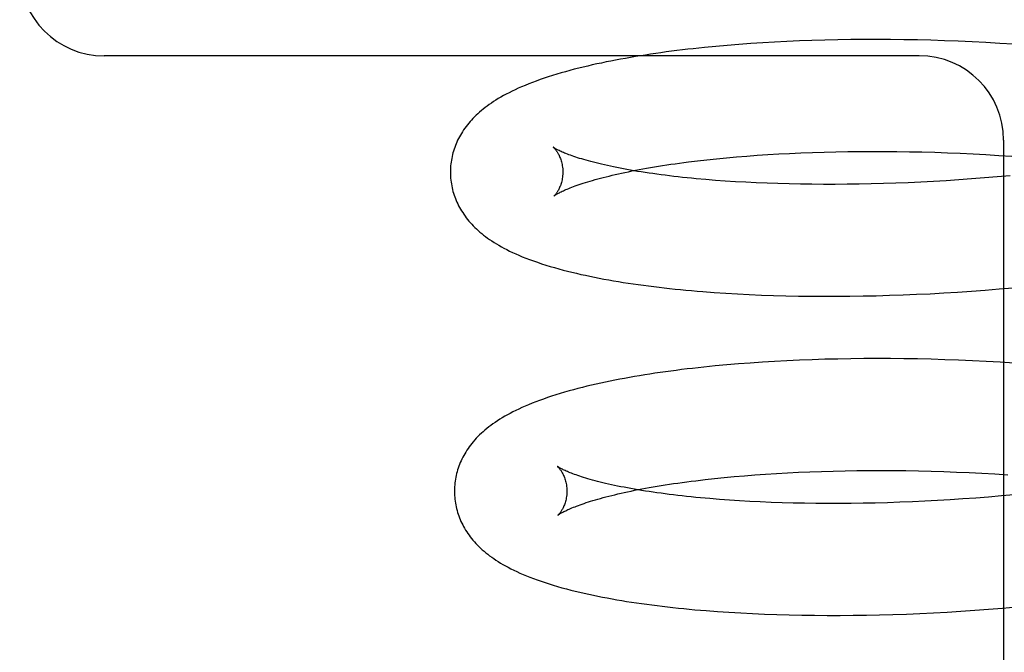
# Model space of a CAD drawing. Header units: inches. Extents: x 0 to 215, y 0 to 139.
# Tile 27 of 96: x 38.585 to 38.761, y 52.832 to 52.945. Entities that reach past the tile are written whole.
import ezdxf

# ---------------------------------------------------------------- set-up
doc = ezdxf.new("R2010")
doc.units = ezdxf.units.IN
doc.header["$LTSCALE"] = 11.804375
doc.header["$MEASUREMENT"] = 0
doc.linetypes.add('HIDDEN', pattern=[0.2, 0.1, -0.1])
doc.layers.add('DEFAULT_2', color=8, linetype='HIDDEN')

msp = doc.modelspace()

# ---------------------------------------------------------------- linework, layer by layer
at = {"layer": 'DEFAULT_2', "color": 8, "linetype": 'HIDDEN'}
for p, q in [((38.71123, 52.9402), (38.70919, 52.94001)), ((38.71331, 52.94036), (38.71123, 52.9402)), ((38.71541, 52.94052), (38.71331, 52.94036)), ((38.71754, 52.94066), (38.71541, 52.94052)), ((38.71964, 52.94078), (38.71754, 52.94066)), ((38.72184, 52.94089), (38.71964, 52.94078)), ((38.72406, 52.94099), (38.72184, 52.94089)), ((38.72631, 52.94107), (38.72406, 52.94099)), ((38.72859, 52.94114), (38.72631, 52.94107)), ((38.73088, 52.94119), (38.72859, 52.94114)), ((38.7332, 52.94122), (38.73088, 52.94119)), ((38.73553, 52.94124), (38.7332, 52.94122)), ((38.73789, 52.94125), (38.73553, 52.94124)), ((38.74026, 52.94124), (38.73789, 52.94125)), ((38.74264, 52.94121), (38.74026, 52.94124)), ((38.74505, 52.94116), (38.74264, 52.94121)), ((38.74746, 52.94111), (38.74505, 52.94116)), ((38.74989, 52.94103), (38.74746, 52.94111)), ((38.75233, 52.94094), (38.74989, 52.94103)), ((38.75478, 52.94083), (38.75233, 52.94094)), ((38.75723, 52.9407), (38.75478, 52.94083)), ((38.7597, 52.94056), (38.75723, 52.9407)), ((38.76217, 52.9404), (38.7597, 52.94056)), ((38.70718, 52.93982), (38.7052, 52.93961)), ((38.70919, 52.94001), (38.70718, 52.93982)), ((38.74539, 52.93834), (38.60039, 52.93834)), ((38.76039, 52.92334), (38.76039, 52.70334)), ((38.71847, 52.92077), (38.7204, 52.92088)), ((38.7204, 52.92088), (38.72232, 52.92098)), ((38.72232, 52.92098), (38.72433, 52.92107)), ((38.72433, 52.92107), (38.72638, 52.92115)), ((38.72638, 52.92115), (38.72845, 52.92122)), ((38.72845, 52.92122), (38.73055, 52.92127)), ((38.73055, 52.92127), (38.73268, 52.92131)), ((38.73268, 52.92131), (38.73483, 52.92133)), ((38.73483, 52.92133), (38.737, 52.92134)), ((38.737, 52.92134), (38.73919, 52.92133)), ((38.73919, 52.92133), (38.7414, 52.92131)), ((38.7414, 52.92131), (38.74363, 52.92128)), ((38.74363, 52.92128), (38.74587, 52.92123)), ((38.74587, 52.92123), (38.74813, 52.92117)), ((38.74813, 52.92117), (38.75039, 52.92109)), ((38.75039, 52.92109), (38.75267, 52.921)), ((38.75267, 52.921), (38.75496, 52.92089)), ((38.75496, 52.92089), (38.75725, 52.92076)), ((38.70433, 52.91945), (38.70596, 52.91965)), ((38.70596, 52.91965), (38.70763, 52.91984)), ((38.70763, 52.91984), (38.70934, 52.92002)), ((38.70934, 52.92002), (38.71109, 52.92019)), ((38.71109, 52.92019), (38.71288, 52.92035)), ((38.71288, 52.92035), (38.71471, 52.9205)), ((38.71471, 52.9205), (38.71657, 52.92064)), ((38.71657, 52.92064), (38.71847, 52.92077)), ((38.75725, 52.92076), (38.75955, 52.92062)), ((38.75955, 52.92062), (38.76186, 52.92047)), ((38.70913, 52.91618), (38.70741, 52.91632)), ((38.71089, 52.91605), (38.70913, 52.91618)), ((38.71269, 52.91593), (38.71089, 52.91605)), ((38.71453, 52.91583), (38.71269, 52.91593)), ((38.7164, 52.91574), (38.71453, 52.91583)), ((38.71831, 52.91566), (38.7164, 52.91574)), ((38.72026, 52.91559), (38.71831, 52.91566)), ((38.74122, 52.91567), (38.73903, 52.9156)), ((38.74344, 52.91576), (38.74122, 52.91567)), ((38.74567, 52.91587), (38.74344, 52.91576)), ((38.74791, 52.91598), (38.74567, 52.91587)), ((38.75016, 52.91612), (38.74791, 52.91598)), ((38.75243, 52.91627), (38.75016, 52.91612)), ((38.7547, 52.91643), (38.75243, 52.91627)), ((38.75698, 52.91661), (38.7547, 52.91643)), ((38.75927, 52.9168), (38.75698, 52.91661)), ((38.76156, 52.91701), (38.75927, 52.9168)), ((38.72224, 52.91553), (38.72026, 52.91559)), ((38.72424, 52.91549), (38.72224, 52.91553)), ((38.72628, 52.91547), (38.72424, 52.91549)), ((38.72835, 52.91545), (38.72628, 52.91547)), ((38.73044, 52.91545), (38.72835, 52.91545)), ((38.73255, 52.91547), (38.73044, 52.91545)), ((38.73469, 52.9155), (38.73255, 52.91547)), ((38.73685, 52.91554), (38.73469, 52.9155)), ((38.73903, 52.9156), (38.73685, 52.91554)), ((38.75221, 52.8963), (38.75466, 52.89646)), ((38.75466, 52.89646), (38.75712, 52.89665)), ((38.75712, 52.89665), (38.75959, 52.89685)), ((38.75959, 52.89685), (38.76206, 52.89707)), ((38.7089, 52.89623), (38.71096, 52.89609)), ((38.71096, 52.89609), (38.71304, 52.89597)), ((38.71304, 52.89597), (38.71516, 52.89586)), ((38.71516, 52.89586), (38.71731, 52.89577)), ((38.71731, 52.89577), (38.71948, 52.89569)), ((38.71948, 52.89569), (38.72168, 52.89563)), ((38.72168, 52.89563), (38.72391, 52.89559)), ((38.72391, 52.89559), (38.72616, 52.89556)), ((38.72616, 52.89556), (38.72844, 52.89554)), ((38.72844, 52.89554), (38.73073, 52.89554)), ((38.73073, 52.89554), (38.73305, 52.89556)), ((38.73305, 52.89556), (38.73539, 52.8956)), ((38.73539, 52.8956), (38.73775, 52.89565)), ((38.73775, 52.89565), (38.74012, 52.89572)), ((38.74012, 52.89572), (38.74251, 52.8958)), ((38.74251, 52.8958), (38.74492, 52.8959)), ((38.74492, 52.8959), (38.74734, 52.89601)), ((38.74734, 52.89601), (38.74977, 52.89615)), ((38.74977, 52.89615), (38.75221, 52.8963)), ((38.72407, 52.88417), (38.72185, 52.88407)), ((38.72632, 52.88425), (38.72407, 52.88417)), ((38.72859, 52.88433), (38.72632, 52.88425)), ((38.73089, 52.88438), (38.72859, 52.88433)), ((38.73321, 52.88442), (38.73089, 52.88438)), ((38.73555, 52.88445), (38.73321, 52.88442)), ((38.7379, 52.88446), (38.73555, 52.88445)), ((38.74028, 52.88445), (38.7379, 52.88446)), ((38.74267, 52.88443), (38.74028, 52.88445)), ((38.74508, 52.88439), (38.74267, 52.88443)), ((38.7475, 52.88433), (38.74508, 52.88439)), ((38.74993, 52.88426), (38.7475, 52.88433)), ((38.75238, 52.88417), (38.74993, 52.88426)), ((38.75483, 52.88407), (38.75238, 52.88417)), ((38.70908, 52.88314), (38.70706, 52.88294)), ((38.71114, 52.88333), (38.70908, 52.88314)), ((38.71322, 52.88351), (38.71114, 52.88333)), ((38.71533, 52.88367), (38.71322, 52.88351)), ((38.71748, 52.88382), (38.71533, 52.88367)), ((38.71965, 52.88395), (38.71748, 52.88382)), ((38.72185, 52.88407), (38.71965, 52.88395)), ((38.7573, 52.88395), (38.75483, 52.88407)), ((38.75977, 52.88381), (38.7573, 52.88395)), ((38.76224, 52.88366), (38.75977, 52.88381)), ((38.70728, 52.86293), (38.70897, 52.86312)), ((38.70897, 52.86312), (38.71071, 52.8633)), ((38.71071, 52.8633), (38.71249, 52.86347)), ((38.71249, 52.86347), (38.71431, 52.86362)), ((38.71431, 52.86362), (38.71616, 52.86377)), ((38.71616, 52.86377), (38.71805, 52.8639)), ((38.71805, 52.8639), (38.71998, 52.86403)), ((38.71998, 52.86403), (38.72194, 52.86414)), ((38.72194, 52.86414), (38.72393, 52.86423)), ((38.72393, 52.86423), (38.72595, 52.86432)), ((38.72595, 52.86432), (38.728, 52.86439)), ((38.728, 52.86439), (38.73007, 52.86445)), ((38.73007, 52.86445), (38.73218, 52.86449)), ((38.73218, 52.86449), (38.7343, 52.86453)), ((38.7343, 52.86453), (38.73645, 52.86454)), ((38.73645, 52.86454), (38.73862, 52.86455)), ((38.73862, 52.86455), (38.74081, 52.86454)), ((38.74081, 52.86454), (38.74302, 52.86451)), ((38.74302, 52.86451), (38.74524, 52.86447)), ((38.74524, 52.86447), (38.74748, 52.86442)), ((38.74748, 52.86442), (38.74973, 52.86435)), ((38.74973, 52.86435), (38.75199, 52.86426)), ((38.75199, 52.86426), (38.75426, 52.86416)), ((38.75426, 52.86416), (38.75654, 52.86405)), ((38.75654, 52.86405), (38.75883, 52.86392)), ((38.75883, 52.86392), (38.76112, 52.86378)), ((38.70562, 52.86273), (38.70728, 52.86293)), ((38.75542, 52.85964), (38.75315, 52.85948)), ((38.7577, 52.85982), (38.75542, 52.85964)), ((38.75999, 52.86001), (38.7577, 52.85982)), ((38.76228, 52.86022), (38.75999, 52.86001)), ((38.70985, 52.85939), (38.70812, 52.85953)), ((38.71161, 52.85926), (38.70985, 52.85939)), ((38.71341, 52.85914), (38.71161, 52.85926)), ((38.71525, 52.85904), (38.71341, 52.85914)), ((38.71712, 52.85894), (38.71525, 52.85904)), ((38.71903, 52.85886), (38.71712, 52.85894)), ((38.72098, 52.8588), (38.71903, 52.85886)), ((38.72296, 52.85874), (38.72098, 52.8588)), ((38.72496, 52.8587), (38.72296, 52.85874)), ((38.727, 52.85867), (38.72496, 52.8587)), ((38.72907, 52.85866), (38.727, 52.85867)), ((38.73116, 52.85866), (38.72907, 52.85866)), ((38.73327, 52.85868), (38.73116, 52.85866)), ((38.73541, 52.85871), (38.73327, 52.85868)), ((38.73757, 52.85875), (38.73541, 52.85871)), ((38.73975, 52.85881), (38.73757, 52.85875)), ((38.74194, 52.85888), (38.73975, 52.85881)), ((38.74416, 52.85897), (38.74194, 52.85888)), ((38.74639, 52.85907), (38.74416, 52.85897)), ((38.74863, 52.85919), (38.74639, 52.85907)), ((38.75088, 52.85933), (38.74863, 52.85919)), ((38.75315, 52.85948), (38.75088, 52.85933)), ((38.70948, 52.83945), (38.71154, 52.83931)), ((38.71154, 52.83931), (38.71363, 52.83919)), ((38.71363, 52.83919), (38.71575, 52.83908)), ((38.71575, 52.83908), (38.71789, 52.83898)), ((38.71789, 52.83898), (38.72007, 52.83891)), ((38.72007, 52.83891), (38.72227, 52.83884)), ((38.72227, 52.83884), (38.72449, 52.8388)), ((38.72449, 52.8388), (38.72674, 52.83877)), ((38.72674, 52.83877), (38.72902, 52.83875)), ((38.72902, 52.83875), (38.73132, 52.83875)), ((38.73132, 52.83875), (38.73364, 52.83877)), ((38.73364, 52.83877), (38.73598, 52.8388)), ((38.73598, 52.8388), (38.73833, 52.83885)), ((38.73833, 52.83885), (38.74071, 52.83892)), ((38.74071, 52.83892), (38.7431, 52.839)), ((38.7431, 52.839), (38.74551, 52.8391)), ((38.74551, 52.8391), (38.74793, 52.83922)), ((38.74793, 52.83922), (38.75036, 52.83935)), ((38.75036, 52.83935), (38.7528, 52.8395)), ((38.7528, 52.8395), (38.75526, 52.83966)), ((38.75526, 52.83966), (38.75772, 52.83985)), ((38.75772, 52.83985), (38.76019, 52.84005)), ((38.76019, 52.84005), (38.76266, 52.84026))]:
    msp.add_line(p, q, dxfattribs=at)
for points in [[(38.7052, 52.93961), (38.70422, 52.9395), (38.70325, 52.93938), (38.70228, 52.93926), (38.70133, 52.93914), (38.70038, 52.93902), (38.69945, 52.93889), (38.69852, 52.93876), (38.6976, 52.93862), (38.69669, 52.93848), (38.69578, 52.93834), (38.69489, 52.93819), (38.694, 52.93804), (38.69312, 52.93789), (38.69225, 52.93773), (38.69139, 52.93757), (38.69054, 52.93741), (38.6897, 52.93724), (38.68887, 52.93706), (38.68804, 52.93689), (38.68723, 52.93671), (38.68642, 52.93652), (38.68562, 52.93633), (38.68483, 52.93614), (38.68404, 52.93594), (38.68326, 52.93573), (38.68248, 52.93551), (38.6817, 52.93529), (38.68093, 52.93507), (38.68016, 52.93483), (38.67941, 52.93459), (38.67867, 52.93435), (38.67795, 52.9341), (38.67725, 52.93385), (38.67658, 52.9336), (38.67592, 52.93334), (38.67529, 52.93308), (38.67467, 52.93282), (38.67408, 52.93257), (38.67351, 52.9323), (38.67297, 52.93204), (38.67244, 52.93178), (38.67193, 52.93152), (38.67144, 52.93125), (38.67097, 52.93099), (38.67052, 52.93072), (38.67009, 52.93046), (38.66968, 52.9302), (38.66928, 52.92993), (38.6689, 52.92967), (38.66853, 52.9294), (38.66817, 52.92913), (38.66783, 52.92886), (38.6675, 52.92859), (38.66718, 52.92832), (38.66687, 52.92804), (38.66658, 52.92776), (38.66629, 52.92748), (38.66601, 52.9272), (38.66575, 52.92691), (38.66549, 52.92663), (38.66525, 52.92633), (38.66501, 52.92604), (38.66478, 52.92575), (38.66456, 52.92545), (38.66435, 52.92515), (38.66415, 52.92484), (38.66396, 52.92454), (38.66378, 52.92423), (38.66361, 52.92392), (38.66344, 52.92361), (38.66329, 52.9233), (38.66314, 52.92299), (38.66301, 52.92267), (38.66288, 52.92236), (38.66276, 52.92204), (38.66265, 52.92172), (38.66255, 52.9214), (38.66245, 52.92107), (38.66237, 52.92075), (38.66229, 52.92042), (38.66223, 52.92009), (38.66217, 52.91976), (38.66212, 52.91943), (38.66207, 52.9191), (38.66204, 52.91877), (38.66201, 52.91844), (38.662, 52.91811), (38.66199, 52.91778), (38.66199, 52.91749)], [(38.68031, 52.92206), (38.6803, 52.92207), (38.68029, 52.92207), (38.68029, 52.92207), (38.68031, 52.92206), (38.68033, 52.92204), (38.68035, 52.92201), (38.68038, 52.92198), (38.68042, 52.92195), (38.68047, 52.9219), (38.68052, 52.92185), (38.68057, 52.92179), (38.68063, 52.92172), (38.68069, 52.92165), (38.68075, 52.92157), (38.68082, 52.92148), (38.68089, 52.92138), (38.68096, 52.92127), (38.68103, 52.92115), (38.68111, 52.92103), (38.68118, 52.92089), (38.68126, 52.92075), (38.68134, 52.9206), (38.68141, 52.92043), (38.68149, 52.92026), (38.68156, 52.92007), (38.68163, 52.91987), (38.6817, 52.91967), (38.68176, 52.91945), (38.68181, 52.91923), (38.68186, 52.91899), (38.6819, 52.91875), (38.68194, 52.9185), (38.68197, 52.91824), (38.68198, 52.91798), (38.68199, 52.91774)], [(38.70741, 52.91632), (38.70573, 52.91647), (38.7049, 52.91655), (38.70409, 52.91663), (38.70329, 52.91671), (38.7025, 52.9168), (38.70173, 52.91689), (38.70096, 52.91698), (38.70021, 52.91707), (38.69947, 52.91717), (38.69874, 52.91727), (38.69802, 52.91737), (38.69732, 52.91747), (38.69663, 52.91757), (38.69595, 52.91768), (38.69529, 52.91778), (38.69464, 52.91789), (38.694, 52.918), (38.69337, 52.91811), (38.69276, 52.91823), (38.69217, 52.91834), (38.69159, 52.91845), (38.69102, 52.91857), (38.69046, 52.91868), (38.68993, 52.9188), (38.6894, 52.91892), (38.68889, 52.91904), (38.6884, 52.91915), (38.68792, 52.91927), (38.68745, 52.91939), (38.687, 52.91951), (38.68657, 52.91963), (38.68615, 52.91974), (38.68574, 52.91986), (38.68536, 52.91998), (38.68498, 52.92009), (38.68462, 52.9202), (38.68428, 52.92032), (38.68395, 52.92043), (38.68364, 52.92053), (38.68334, 52.92064), (38.68306, 52.92074), (38.6828, 52.92085), (38.68255, 52.92094), (38.68231, 52.92104), (38.68209, 52.92113), (38.68188, 52.92122), (38.68169, 52.92131), (38.68151, 52.92139), (38.68135, 52.92147), (38.68119, 52.92155), (38.68105, 52.92162), (38.68093, 52.92168), (38.68082, 52.92174), (38.68071, 52.9218), (38.68062, 52.92185), (38.68055, 52.9219), (38.68048, 52.92194), (38.68042, 52.92198), (38.68038, 52.92201), (38.68034, 52.92203), (38.68031, 52.92205), (38.68031, 52.92206)], [(38.6804, 52.91337), (38.6804, 52.91338), (38.68042, 52.91339), (38.68044, 52.91341), (38.68048, 52.91343), (38.68052, 52.91346), (38.68057, 52.9135), (38.68063, 52.91354), (38.68071, 52.91359), (38.68079, 52.91364), (38.68089, 52.9137), (38.68099, 52.91376), (38.68111, 52.91383), (38.68124, 52.9139), (38.68139, 52.91398), (38.68155, 52.91406), (38.68172, 52.91414), (38.6819, 52.91423), (38.6821, 52.91432), (38.68231, 52.91442), (38.68254, 52.91452), (38.68278, 52.91462), (38.68304, 52.91473), (38.68331, 52.91484), (38.68359, 52.91495), (38.68389, 52.91507), (38.68421, 52.91518), (38.68454, 52.9153), (38.68489, 52.91542), (38.68525, 52.91555), (38.68563, 52.91567), (38.68602, 52.91579), (38.68642, 52.91592), (38.68684, 52.91605), (38.68728, 52.91618), (38.68773, 52.9163), (38.6882, 52.91643), (38.68868, 52.91656), (38.68917, 52.91669), (38.68968, 52.91682), (38.69021, 52.91695), (38.69075, 52.91708), (38.6913, 52.91721), (38.69187, 52.91734), (38.69245, 52.91747), (38.69305, 52.91759), (38.69365, 52.91772), (38.69428, 52.91785), (38.69491, 52.91797), (38.69556, 52.91809), (38.69622, 52.91822), (38.6969, 52.91834), (38.69759, 52.91846), (38.69829, 52.91857), (38.699, 52.91869), (38.69973, 52.91881), (38.70047, 52.91892), (38.70122, 52.91903), (38.70198, 52.91914), (38.70275, 52.91925), (38.70354, 52.91935), (38.70433, 52.91945)], [(38.66199, 52.91749), (38.662, 52.91721), (38.66201, 52.91687), (38.66204, 52.91654), (38.66207, 52.9162), (38.66212, 52.91587), (38.66217, 52.91553), (38.66223, 52.9152), (38.6623, 52.91487), (38.66237, 52.91454), (38.66246, 52.91421), (38.66256, 52.91389), (38.66266, 52.91356), (38.66277, 52.91324), (38.66289, 52.91292), (38.66302, 52.9126), (38.66316, 52.91229), (38.66331, 52.91197), (38.66346, 52.91166), (38.66363, 52.91135), (38.66381, 52.91104), (38.66399, 52.91073), (38.66418, 52.91043), (38.66439, 52.91013), (38.6646, 52.90983), (38.66482, 52.90953), (38.66505, 52.90923), (38.66529, 52.90894), (38.66554, 52.90865), (38.6658, 52.90836), (38.66607, 52.90808), (38.66635, 52.9078), (38.66664, 52.90752), (38.66694, 52.90725), (38.66725, 52.90697), (38.66757, 52.9067), (38.66791, 52.90644), (38.66825, 52.90617), (38.66861, 52.90591), (38.66898, 52.90565), (38.66936, 52.90539), (38.66976, 52.90513), (38.67018, 52.90487), (38.67061, 52.90462), (38.67106, 52.90436), (38.67153, 52.90411), (38.67202, 52.90385), (38.67253, 52.9036), (38.67306, 52.90335), (38.67362, 52.90309), (38.67419, 52.90284), (38.67479, 52.90259), (38.67542, 52.90234), (38.67608, 52.90209), (38.67676, 52.90184), (38.67747, 52.90159), (38.67821, 52.90134), (38.67897, 52.9011), (38.67974, 52.90087), (38.68051, 52.90064), (38.68129, 52.90042), (38.68206, 52.90021), (38.68284, 52.90001), (38.68362, 52.89982), (38.68441, 52.89963), (38.6852, 52.89945), (38.686, 52.89928), (38.68681, 52.8991), (38.68763, 52.89894), (38.68846, 52.89877), (38.6893, 52.89862), (38.69015, 52.89846), (38.69101, 52.89831), (38.69187, 52.89817), (38.69275, 52.89802), (38.69363, 52.89789), (38.69452, 52.89775), (38.69542, 52.89763), (38.69633, 52.8975), (38.69724, 52.89738), (38.69817, 52.89726), (38.6991, 52.89715), (38.70004, 52.89704), (38.70099, 52.89694), (38.70195, 52.89683), (38.70292, 52.89674), (38.7039, 52.89664), (38.70488, 52.89655), (38.70587, 52.89647), (38.70687, 52.89638), (38.7089, 52.89623)], [(38.68199, 52.91774), (38.68199, 52.91751), (38.68198, 52.91725), (38.68196, 52.91699), (38.68193, 52.91674), (38.68189, 52.9165), (38.68185, 52.91627), (38.6818, 52.91604), (38.68175, 52.91582), (38.68169, 52.91562), (38.68162, 52.91542), (38.68156, 52.91523), (38.68149, 52.91506), (38.68142, 52.91489), (38.68134, 52.91473), (38.68127, 52.91459), (38.6812, 52.91445), (38.68113, 52.91432), (38.68106, 52.91421), (38.68099, 52.9141), (38.68092, 52.914), (38.68086, 52.91391), (38.68079, 52.91382), (38.68074, 52.91374), (38.68068, 52.91368), (38.68063, 52.91361), (38.68058, 52.91356), (38.68054, 52.91351), (38.6805, 52.91347), (38.68047, 52.91344), (38.68044, 52.91341), (38.68042, 52.91339), (38.6804, 52.91338), (38.6804, 52.91337)], [(38.70706, 52.88294), (38.70606, 52.88283), (38.70507, 52.88272), (38.70409, 52.88261), (38.70312, 52.88249), (38.70215, 52.88236), (38.7012, 52.88224), (38.70025, 52.88211), (38.69931, 52.88198), (38.69838, 52.88184), (38.69746, 52.8817), (38.69655, 52.88156), (38.69564, 52.88141), (38.69475, 52.88126), (38.69386, 52.8811), (38.69298, 52.88094), (38.69211, 52.88078), (38.69125, 52.88061), (38.6904, 52.88044), (38.68956, 52.88027), (38.68873, 52.88009), (38.68791, 52.87991), (38.68709, 52.87972), (38.68629, 52.87953), (38.68549, 52.87933), (38.68469, 52.87913), (38.6839, 52.87891), (38.68311, 52.8787), (38.68232, 52.87847), (38.68153, 52.87824), (38.68076, 52.878), (38.68, 52.87776), (38.67926, 52.87751), (38.67854, 52.87726), (38.67785, 52.87701), (38.67717, 52.87676), (38.67653, 52.8765), (38.67591, 52.87625), (38.67531, 52.876), (38.67473, 52.87574), (38.67417, 52.87548), (38.67363, 52.87523), (38.67312, 52.87497), (38.67261, 52.87471), (38.67213, 52.87444), (38.67166, 52.87418), (38.67121, 52.87392), (38.67078, 52.87365), (38.67036, 52.87338), (38.66996, 52.87311), (38.66957, 52.87284), (38.6692, 52.87257), (38.66884, 52.8723), (38.66849, 52.87202), (38.66815, 52.87174), (38.66782, 52.87145), (38.6675, 52.87116), (38.66719, 52.87087), (38.66689, 52.87057), (38.6666, 52.87027), (38.66633, 52.86997), (38.66607, 52.86966), (38.66581, 52.86936), (38.66557, 52.86905), (38.66534, 52.86874), (38.66513, 52.86844), (38.66492, 52.86813), (38.66473, 52.86782), (38.66454, 52.86751), (38.66436, 52.8672), (38.6642, 52.86689), (38.66404, 52.86657), (38.66389, 52.86626), (38.66375, 52.86594), (38.66362, 52.86562), (38.6635, 52.8653), (38.66339, 52.86498), (38.66328, 52.86465), (38.66319, 52.86433), (38.6631, 52.864), (38.66302, 52.86367), (38.66295, 52.86334), (38.66289, 52.863), (38.66284, 52.86267), (38.6628, 52.86234), (38.66276, 52.862), (38.66274, 52.86166), (38.66272, 52.86133), (38.66271, 52.86099), (38.66271, 52.8607)], [(38.68103, 52.86526), (38.68102, 52.86527), (38.68101, 52.86528), (38.68101, 52.86528), (38.68103, 52.86527), (38.68105, 52.86525), (38.68107, 52.86522), (38.68111, 52.86519), (38.68114, 52.86515), (38.68119, 52.86511), (38.68124, 52.86506), (38.68129, 52.865), (38.68135, 52.86493), (38.68141, 52.86486), (38.68147, 52.86477), (38.68154, 52.86468), (38.68161, 52.86459), (38.68168, 52.86448), (38.68175, 52.86436), (38.68183, 52.86424), (38.6819, 52.8641), (38.68198, 52.86396), (38.68206, 52.8638), (38.68213, 52.86364), (38.68221, 52.86346), (38.68228, 52.86328), (38.68235, 52.86308), (38.68242, 52.86288), (38.68248, 52.86266), (38.68253, 52.86244), (38.68258, 52.8622), (38.68262, 52.86196), (38.68266, 52.86171), (38.68269, 52.86145), (38.6827, 52.86119), (38.68271, 52.86095)], [(38.70812, 52.85953), (38.70645, 52.85968), (38.70562, 52.85976), (38.70481, 52.85984), (38.70401, 52.85992), (38.70322, 52.86001), (38.70245, 52.8601), (38.70168, 52.86019), (38.70093, 52.86028), (38.70019, 52.86038), (38.69946, 52.86048), (38.69874, 52.86058), (38.69804, 52.86068), (38.69735, 52.86078), (38.69667, 52.86089), (38.69601, 52.86099), (38.69535, 52.8611), (38.69472, 52.86121), (38.69409, 52.86132), (38.69348, 52.86143), (38.69289, 52.86155), (38.6923, 52.86166), (38.69174, 52.86178), (38.69118, 52.86189), (38.69064, 52.86201), (38.69012, 52.86213), (38.68961, 52.86225), (38.68912, 52.86236), (38.68864, 52.86248), (38.68817, 52.8626), (38.68772, 52.86272), (38.68729, 52.86284), (38.68687, 52.86295), (38.68646, 52.86307), (38.68608, 52.86318), (38.6857, 52.8633), (38.68534, 52.86341), (38.685, 52.86352), (38.68467, 52.86363), (38.68436, 52.86374), (38.68407, 52.86385), (38.68378, 52.86395), (38.68352, 52.86405), (38.68327, 52.86415), (38.68303, 52.86425), (38.68281, 52.86434), (38.6826, 52.86443), (38.68241, 52.86452), (38.68223, 52.8646), (38.68207, 52.86468), (38.68191, 52.86475), (38.68178, 52.86483), (38.68165, 52.86489), (38.68154, 52.86495), (38.68143, 52.86501), (38.68135, 52.86506), (38.68127, 52.86511), (38.6812, 52.86515), (38.68114, 52.86519), (38.6811, 52.86522), (38.68106, 52.86524), (38.68103, 52.86526), (38.68103, 52.86526)], [(38.68112, 52.85658), (38.68113, 52.85659), (38.68115, 52.85661), (38.68117, 52.85663), (38.68121, 52.85665), (38.68126, 52.85668), (38.68131, 52.85672), (38.68138, 52.85677), (38.68146, 52.85681), (38.68154, 52.85687), (38.68164, 52.85693), (38.68176, 52.85699), (38.68188, 52.85706), (38.68202, 52.85714), (38.68217, 52.85722), (38.68233, 52.8573), (38.68251, 52.85739), (38.6827, 52.85748), (38.68291, 52.85757), (38.68313, 52.85767), (38.68336, 52.85777), (38.68361, 52.85788), (38.68388, 52.85799), (38.68416, 52.8581), (38.68445, 52.85821), (38.68476, 52.85833), (38.68509, 52.85845), (38.68543, 52.85857), (38.68578, 52.85869), (38.68615, 52.85882), (38.68654, 52.85894), (38.68694, 52.85907), (38.68736, 52.85919), (38.68779, 52.85932), (38.68824, 52.85945), (38.6887, 52.85958), (38.68918, 52.85971), (38.68967, 52.85984), (38.69018, 52.85997), (38.6907, 52.8601), (38.69123, 52.86023), (38.69178, 52.86036), (38.69235, 52.86049), (38.69293, 52.86062), (38.69352, 52.86075), (38.69413, 52.86088), (38.69475, 52.86101), (38.69539, 52.86113), (38.69604, 52.86126), (38.6967, 52.86138), (38.69737, 52.8615), (38.69806, 52.86162), (38.69876, 52.86174), (38.69948, 52.86186), (38.7002, 52.86198), (38.70094, 52.86209), (38.70169, 52.8622), (38.70246, 52.86231), (38.70323, 52.86242), (38.70402, 52.86253), (38.70482, 52.86263), (38.70562, 52.86273)], [(38.66271, 52.8607), (38.66272, 52.86041), (38.66273, 52.86008), (38.66276, 52.85974), (38.66279, 52.85941), (38.66284, 52.85907), (38.66289, 52.85874), (38.66295, 52.85841), (38.66302, 52.85808), (38.66309, 52.85775), (38.66318, 52.85742), (38.66328, 52.85709), (38.66338, 52.85677), (38.66349, 52.85645), (38.66361, 52.85613), (38.66374, 52.85581), (38.66388, 52.85549), (38.66403, 52.85518), (38.66419, 52.85487), (38.66435, 52.85455), (38.66453, 52.85425), (38.66471, 52.85394), (38.66491, 52.85363), (38.66511, 52.85333), (38.66532, 52.85303), (38.66554, 52.85273), (38.66577, 52.85244), (38.66601, 52.85214), (38.66627, 52.85185), (38.66653, 52.85157), (38.6668, 52.85128), (38.66707, 52.851), (38.66737, 52.85072), (38.66767, 52.85045), (38.66798, 52.85018), (38.6683, 52.84991), (38.66863, 52.84964), (38.66898, 52.84937), (38.66934, 52.84911), (38.66971, 52.84885), (38.67009, 52.84859), (38.6705, 52.84833), (38.67091, 52.84807), (38.67135, 52.84782), (38.6718, 52.84756), (38.67227, 52.84731), (38.67276, 52.84705), (38.67327, 52.8468), (38.6738, 52.84655), (38.67435, 52.84629), (38.67493, 52.84604), (38.67552, 52.8458), (38.67614, 52.84555), (38.67678, 52.84531), (38.67744, 52.84506), (38.67812, 52.84482), (38.67883, 52.84459), (38.67955, 52.84435), (38.6803, 52.84412), (38.68106, 52.8439), (38.68184, 52.84368), (38.68262, 52.84347), (38.68341, 52.84326), (38.68421, 52.84306), (38.685, 52.84287), (38.6858, 52.84269), (38.6866, 52.84251), (38.68742, 52.84234), (38.68823, 52.84217), (38.68906, 52.84201), (38.6899, 52.84185), (38.69075, 52.84169), (38.6916, 52.84154), (38.69247, 52.8414), (38.69334, 52.84125), (38.69422, 52.84112), (38.69511, 52.84098), (38.69601, 52.84085), (38.69692, 52.84073), (38.69783, 52.84061), (38.69876, 52.84049), (38.69969, 52.84038), (38.70063, 52.84027), (38.70158, 52.84016), (38.70254, 52.84006), (38.70351, 52.83996), (38.70448, 52.83986), (38.70547, 52.83977), (38.70646, 52.83969), (38.70746, 52.8396), (38.70948, 52.83945)], [(38.68271, 52.86095), (38.68271, 52.86071), (38.6827, 52.86044), (38.68268, 52.86018), (38.68265, 52.85993), (38.68261, 52.85969), (38.68257, 52.85945), (38.68252, 52.85922), (38.68246, 52.85901), (38.6824, 52.8588), (38.68233, 52.8586), (38.68227, 52.85842), (38.6822, 52.85824), (38.68212, 52.85808), (38.68205, 52.85792), (38.68198, 52.85777), (38.68191, 52.85764), (38.68183, 52.85751), (38.68176, 52.8574), (38.68169, 52.85729), (38.68163, 52.85719), (38.68156, 52.8571), (38.6815, 52.85701), (38.68144, 52.85694), (38.68139, 52.85687), (38.68134, 52.85681), (38.68129, 52.85676), (38.68125, 52.85671), (38.68121, 52.85667), (38.68118, 52.85664), (38.68115, 52.85662), (38.68113, 52.8566), (38.68112, 52.85659), (38.68112, 52.85658)]]:
    msp.add_lwpolyline(points, dxfattribs=at)
for centre, start, end in [((38.60039, 52.95334), 180, 270), ((38.74539, 52.92334), 0, 90)]:
    msp.add_arc(centre, 0.015, start, end, dxfattribs=at)

doc.saveas('drawing.dxf')
